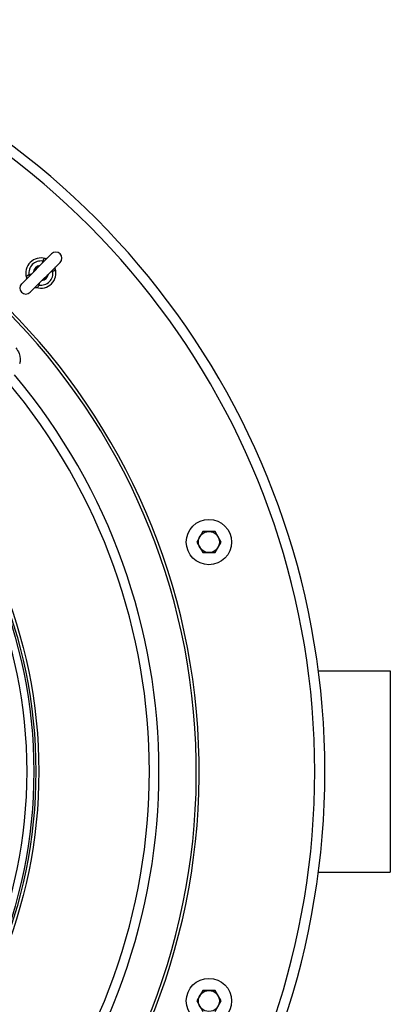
# Model space of a CAD drawing. Header units: millimetres. Extents: x 0 to 297, y 0 to 210.
# Tile 13 of 38: x 159.43 to 166.79, y 88.99 to 108.55. Entities that reach past the tile are written whole.
import ezdxf

# ---------------------------------------------------------------- set-up
doc = ezdxf.new("R2010")
doc.units = ezdxf.units.MM
doc.header["$LTSCALE"] = 16.335
doc.layers.get('0').update_dxf_attribs({"linetype": 'CONTINUOUS'})

msp = doc.modelspace()

# ---------------------------------------------------------------- linework, layer by layer
at = {"color": 7, "linetype": 'Continuous'}
for p, q in [((160.065, 103.9), (159.473, 103.307)), ((160.235, 103.73), (159.642, 103.137)), ((159.766, 103.231), (159.766, 103.231)), ((163.07, 98.386), (162.949, 98.176)), ((163.312, 98.386), (163.07, 98.386)), ((163.434, 98.176), (163.312, 98.386)), ((162.949, 98.176), (163.07, 97.966)), ((163.312, 97.966), (163.434, 98.176)), ((163.07, 97.966), (163.312, 97.966)), ((165.364, 95.618), (166.794, 95.618)), ((166.794, 95.618), (166.794, 91.618)), ((165.364, 91.618), (166.794, 91.618)), ((163.07, 89.27), (162.949, 89.06)), ((163.312, 89.27), (163.07, 89.27)), ((163.434, 89.06), (163.312, 89.27)), ((162.949, 89.06), (163.07, 88.85)), ((163.312, 88.85), (163.434, 89.06))]:
    msp.add_line(p, q, dxfattribs=at)
at = {"color": 9, "linetype": 'Continuous'}
for p, q in [((159.89, 103.755), (159.913, 103.747)), ((159.616, 103.481), (159.624, 103.458)), ((160.09, 103.555), (160.083, 103.578)), ((159.816, 103.281), (159.794, 103.288))]:
    msp.add_line(p, q, dxfattribs=at)
at = {"color": 7, "linetype": 'Continuous'}
for points in [[(159.976, 103.81), (159.976, 103.81), (159.975, 103.81), (159.974, 103.809), (159.973, 103.808), (159.972, 103.807), (159.97, 103.806), (159.968, 103.805), (159.965, 103.805), (159.962, 103.804), (159.958, 103.803), (159.955, 103.803), (159.951, 103.803), (159.947, 103.804), (159.942, 103.804), (159.94, 103.805)], [(160.14, 103.605), (160.14, 103.607), (160.139, 103.611), (160.138, 103.615), (160.138, 103.619), (160.139, 103.623), (160.139, 103.626), (160.14, 103.63), (160.141, 103.632), (160.142, 103.634), (160.143, 103.636), (160.144, 103.638), (160.144, 103.639), (160.145, 103.64)], [(159.566, 103.431), (159.567, 103.429), (159.568, 103.424), (159.568, 103.42), (159.568, 103.416), (159.568, 103.413), (159.567, 103.409), (159.567, 103.406), (159.566, 103.404), (159.565, 103.401), (159.564, 103.399), (159.563, 103.398), (159.562, 103.397), (159.562, 103.396)], [(159.731, 103.226), (159.731, 103.226), (159.731, 103.226), (159.732, 103.227), (159.733, 103.228), (159.735, 103.228), (159.737, 103.229), (159.739, 103.23), (159.742, 103.231), (159.745, 103.232), (159.748, 103.232), (159.752, 103.233), (159.756, 103.233), (159.76, 103.232), (159.764, 103.231), (159.766, 103.231)]]:
    msp.add_lwpolyline(points, dxfattribs=at)
at = {"color": 9, "linetype": 'Continuous'}
for radius in [9.858, 9.798]:
    msp.add_circle((149.954, 93.618), radius, dxfattribs=at)
at = {"color": 7, "linetype": 'Continuous'}
for centre, radius in [((149.954, 93.618), 9.758), ((149.954, 93.618), 9.618), ((163.191, 98.176), 0.45), ((163.191, 98.176), 0.209), ((163.191, 89.06), 0.45), ((163.191, 89.06), 0.209)]:
    msp.add_circle(centre, radius, dxfattribs=at)
for centre, radius, start, end in [((149.954, 93.618), 15.54, 286.0778, 73.9222), ((160.15, 103.815), 0.12, 315, 135), ((159.853, 103.518), 0.3, 73.1255, 196.8745), ((159.853, 103.518), 0.15, 98.1602, 171.8398), ((159.853, 103.518), 0.14, 104.0554, 166.0026), ((159.853, 103.518), 0.3, 253.1255, 16.8745), ((159.853, 103.518), 0.15, 278.1602, 351.8398), ((159.853, 103.518), 0.14, 284.0554, 346.0026), ((159.556, 103.221), 0.12, 135, 315)]:
    msp.add_arc(centre, radius, start, end, dxfattribs=at)
at = {"color": 9, "linetype": 'Continuous'}
for centre, radius, start, end in [((149.954, 93.618), 15.34, 286.0778, 73.9222), ((149.954, 93.618), 13.044, 274.8043, 265.144), ((149.954, 93.618), 12.987, 274.8093, 265.0587), ((159.853, 103.518), 0.24, 81.0871, 188.9129), ((159.853, 103.518), 0.24, 261.0871, 8.9129), ((149.954, 93.618), 12.055, 319.9662, 40.0338), ((149.954, 93.618), 12.245, 319.9662, 40.0338)]:
    msp.add_arc(centre, radius, start, end, dxfattribs=at)
for points in [[(159.89, 103.755), (159.886, 103.741), (159.882, 103.727), (159.878, 103.712)], [(159.659, 103.493), (159.644, 103.489), (159.63, 103.485), (159.616, 103.481)], [(160.048, 103.543), (160.062, 103.546), (160.076, 103.55), (160.09, 103.555)], [(159.816, 103.281), (159.821, 103.295), (159.825, 103.309), (159.828, 103.323)]]:
    msp.add_open_spline(points, degree=3, dxfattribs=at)
for points, knots in [([(159.94, 103.805), (159.936, 103.806), (159.925, 103.805), (159.911, 103.795), (159.9, 103.777), (159.894, 103.762), (159.89, 103.755)], [0, 0, 0, 0, 0.176123, 0.394088, 0.673174, 1, 1, 1, 1]), ([(159.616, 103.481), (159.603, 103.473), (159.581, 103.467), (159.566, 103.446), (159.565, 103.435), (159.566, 103.431)], [0, 0, 0, 0, 0.605159, 0.823538, 1, 1, 1, 1]), ([(160.09, 103.555), (160.104, 103.562), (160.125, 103.569), (160.141, 103.59), (160.142, 103.601), (160.14, 103.605)], [0, 0, 0, 0, 0.605173, 0.823546, 1, 1, 1, 1]), ([(159.766, 103.231), (159.771, 103.229), (159.781, 103.23), (159.796, 103.241), (159.807, 103.259), (159.812, 103.273), (159.816, 103.281)], [0, 0, 0, 0, 0.176107, 0.394071, 0.673178, 1, 1, 1, 1]), ([(159.353, 102.03), (159.381, 101.998), (159.44, 101.904), (159.456, 101.778), (159.428, 101.715)], [0, 0, 0, 0, 0.384509, 1, 1, 1, 1])]:
    msp.add_open_spline(points, degree=3, knots=knots, dxfattribs=at)

doc.saveas('drawing.dxf')
